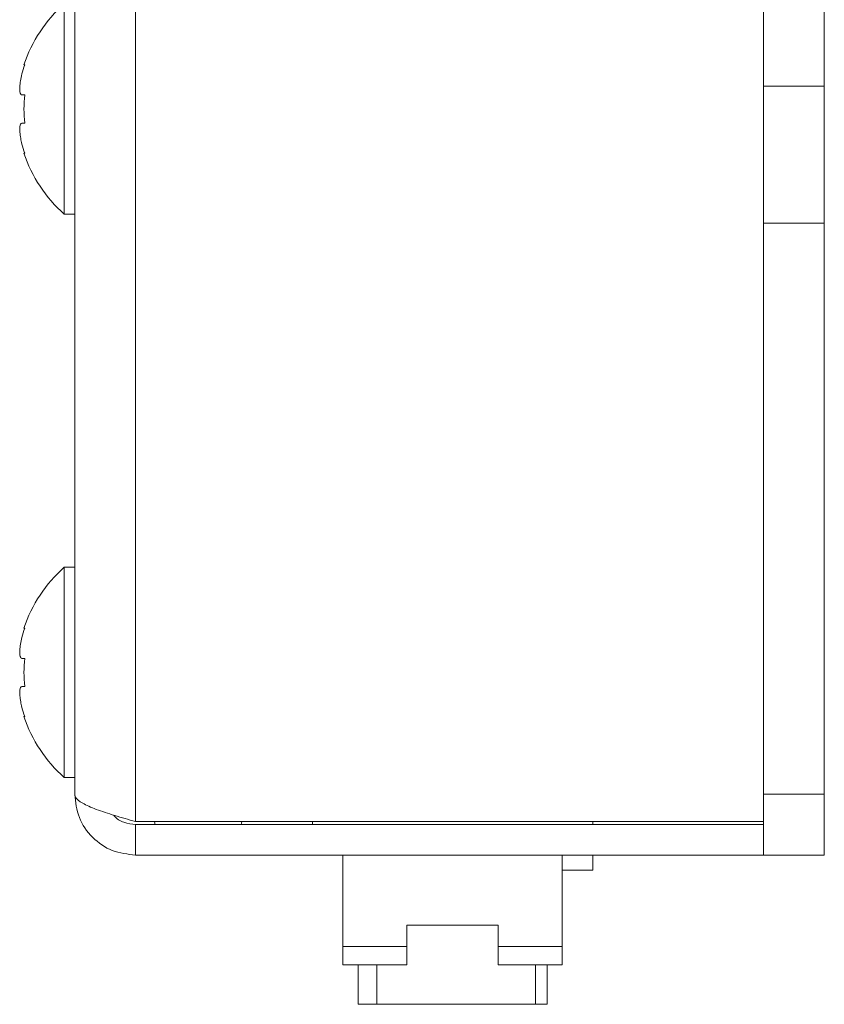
# Model space of a CAD drawing. Header units: millimetres. Extents: x 22 to 278, y 61 to 167.
# Tile 37 of 148: x 146 to 159, y 88 to 104. Entities that reach past the tile are written whole.
import ezdxf

# ---------------------------------------------------------------- set-up
doc = ezdxf.new("R2010")
doc.units = ezdxf.units.MM
doc.layers.get('0').update_dxf_attribs({"lineweight": 15})

msp = doc.modelspace()

# ---------------------------------------------------------------- linework, layer by layer
for p, q in [((146.7222, 91.2361), (146.7222, 136.9861)), ((147.7222, 136.9861), (147.7222, 90.7861)), ((158.0222, 136.4861), (158.0222, 102.8611)), ((159.0222, 136.4861), (159.0222, 102.8611)), ((146.5509, 100.7611), (146.5509, 104.2111)), ((145.8895, 103.2111), (145.9016, 103.2111)), ((159.0222, 102.8611), (158.0222, 102.8611)), ((158.0222, 102.8611), (158.0222, 100.6111)), ((159.0222, 100.6111), (159.0222, 102.8611)), ((145.8572, 102.7161), (145.9016, 102.7161)), ((145.9016, 102.2561), (145.8572, 102.2561)), ((145.9016, 101.7611), (145.8895, 101.7611)), ((146.5509, 100.7611), (146.7222, 100.7611)), ((158.0222, 100.6111), (158.0222, 91.2361)), ((159.0222, 100.6111), (158.0222, 100.6111)), ((159.0222, 100.6111), (159.0222, 91.2361)), ((146.7222, 94.9611), (146.5509, 94.9611)), ((146.5509, 91.5111), (146.5509, 94.9611)), ((145.8895, 93.9611), (145.9016, 93.9611)), ((145.8572, 93.4661), (145.9016, 93.4661)), ((145.9016, 93.0061), (145.8572, 93.0061)), ((145.9016, 92.5111), (145.8895, 92.5111)), ((146.5509, 91.5111), (146.7222, 91.5111)), ((158.0222, 91.2361), (159.0222, 91.2361)), ((158.0222, 90.2361), (158.0222, 91.2361)), ((159.0222, 91.2361), (159.0222, 90.2361)), ((147.7222, 90.7861), (158.0222, 90.7861)), ((147.7222, 90.2361), (147.7222, 90.7361)), ((147.7222, 90.7361), (158.0222, 90.7361)), ((150.6222, 90.7861), (150.6222, 90.7361)), ((155.2222, 90.7361), (155.2222, 90.7861)), ((147.7222, 90.2361), (158.0222, 90.2361)), ((151.1222, 88.7361), (151.1222, 90.2361)), ((154.7222, 88.7361), (154.7222, 90.2361)), ((155.2222, 89.9861), (155.2222, 90.2361)), ((156.6454, 90.2355), (156.6454, 90.2361)), ((159.0222, 90.2361), (158.0222, 90.2361)), ((154.7222, 89.9861), (155.2222, 89.9861)), ((153.6722, 89.0861), (152.1722, 89.0861)), ((152.1722, 88.7361), (152.1722, 89.0861)), ((153.6722, 89.0861), (153.6722, 88.7361)), ((151.1222, 88.4361), (151.1222, 88.7361)), ((151.1222, 88.7361), (152.1722, 88.7361)), ((152.1722, 88.7361), (152.1722, 88.4361)), ((153.6722, 88.7361), (153.6722, 88.4361)), ((153.6722, 88.7361), (154.7222, 88.7361)), ((154.7222, 88.4361), (154.7222, 88.7361)), ((151.1222, 88.4361), (152.1722, 88.4361)), ((151.3722, 87.7861), (151.3722, 88.4361)), ((151.681, 87.7861), (151.681, 88.4361)), ((153.6722, 88.4361), (154.7222, 88.4361)), ((154.281, 87.7861), (154.281, 88.4361)), ((154.4722, 87.7861), (154.4722, 88.4361)), ((151.681, 87.7861), (151.3722, 87.7861)), ((154.281, 87.7861), (151.681, 87.7861)), ((154.4722, 87.7861), (154.281, 87.7861))]:
    msp.add_line(p, q)
at = {"flags": 128}
for points in [[(148.03, 90.7861), (148.0347, 90.7593), (148.0398, 90.7361)], [(149.4547, 90.7361), (149.4597, 90.7593), (149.4645, 90.7861)]]:
    msp.add_lwpolyline(points, dxfattribs=at)
for centre, radius, start, end in [((148.0722, 102.4861), 2.3, 131.40962, 161.62606), ((148.0722, 102.4861), 2.2885, 161.53016, 165.44795), ((148.0722, 102.4861), 2.1827, 173.95141, 186.04859), ((148.0722, 102.4861), 2.2885, 194.55205, 198.46984), ((148.0722, 102.4861), 2.3, 198.37394, 228.59038), ((148.0722, 93.2361), 2.3, 131.40962, 161.62606), ((148.0722, 93.2361), 2.2885, 161.53016, 165.44795), ((148.0722, 93.2361), 2.1827, 173.95141, 186.04859), ((148.0722, 93.2361), 2.2885, 194.55205, 198.46984), ((148.0722, 93.2361), 2.3, 198.37394, 228.59038)]:
    msp.add_arc(centre, radius, start, end)
for points, knots in [([(145.8572, 103.0611), (145.8484, 103.0238), (145.8309, 102.9491), (145.8193, 102.8473), (145.8207, 102.7701), (145.8337, 102.7239), (145.8497, 102.7186), (145.8572, 102.7161)], [0, 0, 0, 0, 0.2095281, 0.4195633, 0.6226907, 0.8225336, 1, 1, 1, 1]), ([(145.8572, 102.2561), (145.8484, 102.2526), (145.8309, 102.2456), (145.8193, 102.1895), (145.8207, 102.1069), (145.8337, 102.0096), (145.8497, 101.9426), (145.8572, 101.9111)], [0, 0, 0, 0, 0.2095281, 0.4195633, 0.6226907, 0.8225336, 1, 1, 1, 1]), ([(145.8572, 93.8111), (145.8484, 93.7738), (145.8309, 93.6991), (145.8193, 93.5973), (145.8207, 93.5201), (145.8337, 93.4739), (145.8497, 93.4686), (145.8572, 93.4661)], [0, 0, 0, 0, 0.2095281, 0.4195633, 0.6226907, 0.8225336, 1, 1, 1, 1]), ([(145.8572, 93.0061), (145.8484, 93.0026), (145.8309, 92.9956), (145.8193, 92.9395), (145.8207, 92.8569), (145.8337, 92.7596), (145.8497, 92.6926), (145.8572, 92.6611)], [0, 0, 0, 0, 0.2095281, 0.4195633, 0.6226907, 0.8225336, 1, 1, 1, 1]), ([(147.7222, 90.7861), (147.6053, 90.8196), (147.3713, 90.8866), (147.0628, 90.9872), (146.8362, 91.0877), (146.7337, 91.1709), (146.725, 91.2202), (146.7222, 91.2361)], [0, 0, 0, 0, 0.2233557, 0.4467421, 0.6701287, 0.893515, 1, 1, 1, 1]), ([(147.3624, 90.892), (147.3644, 90.8888), (147.4022, 90.8312), (147.5298, 90.7614), (147.6581, 90.7445), (147.7222, 90.7361)], [0, 0, 0, 0, 0.0282921, 0.5141461, 1, 1, 1, 1])]:
    msp.add_open_spline(points, degree=3, knots=knots)
msp.add_open_spline([(146.7222, 91.2361), (146.7373, 91.105), (146.7673, 90.843), (146.9986, 90.5124), (147.3291, 90.2812), (147.5912, 90.2511), (147.7222, 90.2361)], degree=3)

doc.saveas('drawing.dxf')
